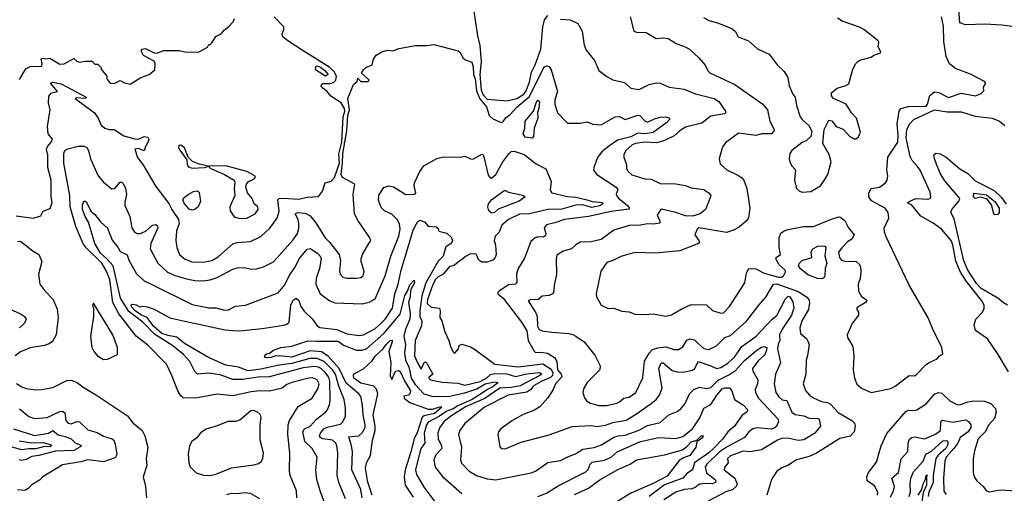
# Model space of a CAD drawing. Extents: x 1246230 to 1426786, y 660032 to 763141.
# Tile 205 of 256: x 1313319 to 1320322, y 715097 to 718466. Entities that reach past the tile are written whole.
import ezdxf

# ---------------------------------------------------------------- set-up
doc = ezdxf.new("R2010")
doc.units = 0

msp = doc.modelspace()

# ---------------------------------------------------------------- linework, layer by layer
at = {"layer": '0CON10XD'}
for points in [[(1320395, 718413.8), (1320305, 718426.2), (1320185, 718433.3), (1320045, 718430), (1320005, 718443.3), (1319989.7, 718669.7)], [(1316538.1, 718605), (1316575, 718352), (1316592.5, 718282.5), (1316601.7, 718165), (1316592.7, 718075), (1316602.3, 717965), (1316615, 717931.8), (1316645, 717901.5), (1316785, 717888.6), (1316855, 717905.8), (1316905, 717935.7), (1316919.4, 717955), (1316945, 718021.5), (1316958.4, 718091.6), (1316985, 718145.4), (1317024.6, 718255), (1317038.8, 718415), (1317052.6, 718465), (1317075, 718495.5)], [(1313295, 717070), (1313415, 717054), (1313469.3, 717070.7), (1313487, 717103), (1313536.4, 717123.6), (1313550, 717165), (1313543.3, 717205), (1313543.5, 717325), (1313520.4, 717415), (1313520, 717505), (1313510.9, 717545), (1313516.4, 717565), (1313544.2, 717595), (1313552, 717615), (1313523.1, 717653.1), (1313517.2, 717705), (1313536.5, 717825), (1313525.2, 717875), (1313527.3, 717922.7), (1313545, 717944.6), (1313587.5, 717955), (1313538.9, 718015), (1313555, 718022.5), (1313615, 718008.6), (1313792, 717915), (1313791.7, 717908.3), (1313780, 717905), (1313725, 717909.4), (1313713.3, 717905), (1313852.6, 717802.6), (1313878.1, 717765), (1313898, 717715), (1313925, 717694.4), (1313955, 717684.2), (1313992.5, 717685), (1314060.6, 717640.6), (1314138.3, 717618.3), (1314165, 717615.7), (1314205, 717636), (1314229.7, 717629.7), (1314237.5, 717615), (1314235.7, 717605), (1314214.2, 717565), (1314205, 717532.5), (1314165, 717550), (1314137.5, 717545), (1314156.7, 717485), (1314195.7, 717435), (1314288.2, 717278.2), (1314379.5, 717159.5), (1314402, 717115), (1314450, 717045), (1314453.6, 717016.4), (1314435.5, 716965), (1314430.4, 716895), (1314438, 716845), (1314456.9, 716796.9), (1314491.9, 716765), (1314543.3, 716743.3), (1314625, 716740.3), (1314685, 716753.9), (1314731, 716779), (1314835, 716871.8), (1314865, 716880.3), (1314960.8, 716889.2), (1315035, 716924.5), (1315097.7, 716982.3), (1315151.2, 717055), (1315164.2, 717105), (1315154.7, 717185), (1315165.3, 717194.7), (1315195.7, 717195.7), (1315305, 717190.2), (1315365, 717203.7), (1315445, 717207.5), (1315471.9, 717245), (1315491.8, 717305), (1315535, 717317.1), (1315557.3, 717342.7), (1315592.7, 717445), (1315589.5, 717510.5), (1315610.2, 717595), (1315619.4, 717775), (1315631.4, 717815), (1315629.5, 717835), (1315605.7, 717875), (1315532.2, 717922.2), (1315505, 717955.2), (1315475, 717977.9), (1315464.6, 717995.4), (1315465, 718005.8), (1315475, 718011.8), (1315525, 718010.8), (1315551, 718019), (1315566.8, 718035), (1315571.6, 718065), (1315555.9, 718095), (1315525, 718124.6), (1315328.5, 718248.5), (1315225.4, 718315), (1315191.5, 718345), (1315185.9, 718364.1), (1315198.8, 718395), (1315197.8, 718415), (1315128.8, 718485)], [(1313318.8, 718041.2), (1313363.1, 718116.9), (1313395, 718132.7), (1313475.8, 718134.2), (1313480, 718155), (1313472.5, 718187.5), (1313485, 718192.5), (1313505, 718187.5), (1313535, 718192.5), (1313605, 718150), (1313635, 718152.5), (1313705, 718190), (1313725, 718170), (1313745, 718162.5), (1313785, 718170), (1313835, 718170), (1313855, 718150), (1313875, 718150), (1313900, 718125), (1313900, 718115), (1313940, 718065), (1313940, 718045), (1313965, 718012.5), (1313995, 718013.3), (1314035, 718033.3), (1314065, 718016.7), (1314105, 718007.5), (1314180, 718055), (1314240, 718075), (1314281.7, 718108.3), (1314282.5, 718155), (1314275, 718170), (1314200.7, 718210.7), (1314182.5, 718245), (1314190, 718255), (1314215, 718260), (1314275, 718230), (1314295, 718227.5), (1314345, 718246.2), (1314453.6, 718246.4), (1314495, 718236.7), (1314590, 718235), (1314655, 718270), (1314665, 718290), (1314675, 718290), (1314685, 718300), (1314713.6, 718346.4), (1314752.5, 718365), (1314775.8, 718394.2), (1314805.6, 718414.4), (1314838.8, 718451.2), (1314847.5, 718475)], [(1317165, 718468.7), (1317233.7, 718463.7), (1317288.6, 718438.6), (1317318.6, 718385), (1317333.1, 718285), (1317348.7, 718248.7), (1317408, 718175), (1317437.5, 718105), (1317495, 718062), (1317538.3, 718038.3), (1317620, 718020), (1317665, 717978.1), (1317725, 717968.6), (1317795, 718004), (1317845, 718016.2), (1317875, 718014), (1317937.5, 717985), (1318045, 717972.2), (1318125, 717937.3), (1318258.8, 717905), (1318290.8, 717885), (1318339.2, 717815), (1318341.2, 717805), (1318332.9, 717797.1), (1318235, 717779.6), (1318169.6, 717730.4), (1318055, 717701.2), (1318014, 717675), (1317975, 717639.2), (1317905, 717606.7), (1317851.1, 717588.9), (1317765, 717593.9), (1317700, 717585), (1317674.4, 717575), (1317631.1, 717535), (1317615.5, 717505), (1317616.9, 717485), (1317635.7, 717435), (1317634.2, 717405), (1317647.1, 717385), (1317673.3, 717363.3), (1317765, 717334.5), (1317810.7, 717330.7), (1317875, 717301.1), (1317985, 717298.2), (1318055, 717285.5), (1318095, 717270), (1318185, 717257.3), (1318223.1, 717233.1), (1318233.8, 717215), (1318232, 717205), (1318197.3, 717115), (1318160, 717085), (1318105, 717068.3), (1318055, 717071.8), (1317984.6, 717095.4), (1317885, 717118.2), (1317875.6, 717114.4), (1317852.5, 717075), (1317872.7, 717035), (1317870.9, 717019.1), (1317825, 717010.4), (1317785, 717013.5), (1317735, 717003.8), (1317655, 717001.8), (1317545, 716968.1), (1317455, 716902.2), (1317384.2, 716885.8), (1317305, 716882.4), (1317275.3, 716865), (1317244.5, 716835), (1317185, 716818.3), (1317140.1, 716789.9), (1317134.2, 716765.8), (1317137.7, 716655), (1317120.4, 716575), (1317116.5, 716525), (1317108.5, 716515), (1317085.8, 716505), (1317035, 716498.6), (1317005, 716472.9), (1316954.8, 716475.2), (1316936.2, 716465), (1316991.3, 716381.3), (1316998.8, 716355), (1317001.5, 716285), (1317015, 716262), (1317035, 716252.9), (1317105, 716242.2), (1317225, 716233.2), (1317258.8, 716225), (1317273.8, 716215), (1317333.8, 716175), (1317408.7, 716078.7), (1317446.7, 716005), (1317445.2, 715974.8), (1317355.7, 715885), (1317330.6, 715845), (1317324.4, 715815), (1317335.5, 715775.5), (1317350.8, 715755), (1317378.8, 715738.8), (1317435, 715720.8), (1317495, 715722.2), (1317565, 715737.3), (1317585, 715746.8), (1317615, 715774.5), (1317655, 715781.1), (1317700.8, 715815), (1317751.8, 715918.2), (1317762.8, 716037.2), (1317796.8, 716093.2), (1317820.3, 716119.7), (1317857.6, 716132.4), (1317915, 716138.8), (1317975, 716120), (1318005, 716121.2), (1318035, 716138.1), (1318063.7, 716186.3), (1318085, 716194.8), (1318118.8, 716188.8), (1318143.3, 716165), (1318185, 716127.3), (1318219.9, 716120.1), (1318275, 716146.2), (1318335, 716204.4), (1318375, 716220.6), (1318489.5, 716320.5), (1318575, 716435.7), (1318625, 716492), (1318680.6, 716585), (1318705, 716587.7), (1318855, 716532.3), (1318914, 716495), (1318930.9, 716475), (1318936.7, 716455), (1318929.5, 716405), (1318881.9, 716325), (1318867.5, 716275), (1318872.5, 716235), (1318918.5, 716195), (1318933.5, 716155), (1318922.9, 716077.1), (1318912.5, 716045), (1318911.1, 715945), (1318892, 715875), (1318907.8, 715827.8), (1318935.4, 715795.4), (1318965, 715776.9), (1319021.3, 715751.3), (1319065, 715742.5), (1319085, 715732.3), (1319141.1, 715671.1), (1319236.5, 715615), (1319255.5, 715595), (1319261.2, 715575), (1319253.2, 715535), (1319225.2, 715504.8), (1319151.9, 715488.1), (1318985, 715382.2), (1318935, 715360), (1318845, 715334.4), (1318781.2, 715295), (1318745, 715281.4), (1318704.2, 715255), (1318666.2, 715195), (1318633.8, 715085)], [(1317662, 718485), (1317686.2, 718385), (1317706.9, 718376.9), (1317775, 718375.5), (1317845, 718331.1), (1317895, 718337.8), (1317932.4, 718332.4), (1317987, 718297), (1318052.9, 718272.9), (1318082.9, 718255), (1318150, 718195), (1318195, 718141.2), (1318212.6, 718102.6), (1318227.4, 718087.4), (1318405, 718004.4), (1318605, 717865.5), (1318637.5, 717825), (1318655.4, 717745), (1318684.3, 717685), (1318683.8, 717673.8), (1318665, 717653.8), (1318595, 717652.8), (1318555, 717642), (1318431.7, 717658.3), (1318339.1, 717590.9), (1318319.2, 717565), (1318312.5, 717545), (1318293.8, 717475), (1318301.3, 717441.3), (1318347.9, 717397.9), (1318423.1, 717363.1), (1318452.7, 717342.7), (1318468.8, 717325), (1318490.8, 717265), (1318511.2, 717125), (1318502.7, 717057.3), (1318488, 717035), (1318435, 716989.2), (1318395, 716968), (1318345, 716952.5), (1318150, 716985), (1318138, 716975), (1318120.8, 716935), (1318148.9, 716895), (1318152.9, 716885), (1318146, 716875), (1318015, 716821.9), (1317963.2, 716816.8), (1317844.4, 716804.4), (1317695, 716809.4), (1317595, 716782.5), (1317537.9, 716752.1), (1317495, 716738.8), (1317453.4, 716676.6), (1317418.8, 716515), (1317422, 716495), (1317455, 716434.3), (1317505, 716410.8), (1317545, 716413.1), (1317602, 716392), (1317655, 716386.9), (1317695, 716370.8), (1317765, 716368.1), (1317825, 716374.2), (1317915, 716356.9), (1317955, 716366.7), (1318023.2, 716406.8), (1318095, 716439.1), (1318205, 716438), (1318247.3, 716397.3), (1318305, 716378), (1318325, 716382), (1318368, 716425), (1318475.4, 716594.6), (1318487.9, 716665), (1318504.1, 716695.9), (1318555, 716692.9), (1318614.1, 716664.1), (1318715, 716634.5), (1318737.5, 716635), (1318752, 716645), (1318766.8, 716673.2), (1318762.9, 716685), (1318721.4, 716721.4), (1318697.5, 716765), (1318700, 716775), (1318729.4, 716795), (1318721.1, 716845), (1318720.8, 716915), (1318733.2, 716946.8), (1318756.6, 716963.4), (1318785, 716974.3), (1318894, 716996), (1318965, 716994.6), (1319085, 717044.1), (1319145, 717062.5), (1319155, 717060.5), (1319187.9, 717037.9), (1319213.1, 716985), (1319254.5, 716935), (1319238.2, 716905), (1319207.5, 716885), (1319165.8, 716844.2), (1319143, 716813), (1319149.2, 716775), (1319163.8, 716755), (1319195, 716746.9), (1319265, 716747.5), (1319292, 716725), (1319300, 716705), (1319301.2, 716675), (1319296.2, 716625), (1319282.9, 716585), (1319285.7, 716535), (1319305, 716496), (1319340, 716475), (1319343.3, 716465), (1319335, 716453.8), (1319273, 716417), (1319272.5, 716405), (1319285.7, 716385), (1319284.3, 716365), (1319239.2, 716305), (1319204.2, 716225), (1319207.5, 716205), (1319241.4, 716145), (1319246.7, 716125), (1319251.1, 716065), (1319247.5, 715975), (1319255.7, 715915.7), (1319272.7, 715872.7), (1319305, 715844), (1319375, 715814.3), (1319515, 715843.6), (1319545, 715859.1), (1319645, 715935.8), (1319683, 715933), (1319695, 715940), (1319765, 716014), (1319783.8, 716025), (1319845, 716052.5), (1319860, 716075), (1319885, 716090), (1319878, 716135), (1319812.5, 716265), (1319781.4, 716345), (1319643, 716583), (1319481.1, 716921.1), (1319469.2, 716955), (1319467.8, 716982.2), (1319501.4, 717055), (1319495.7, 717095), (1319474.4, 717125), (1319377.4, 717177.4), (1319358.2, 717205), (1319358.5, 717235), (1319374.5, 717265.5), (1319435, 717275.5), (1319477.1, 717305), (1319488.6, 717325), (1319494.1, 717354.1), (1319486, 717395), (1319492.6, 717487.4), (1319565, 717595.8), (1319568, 717645), (1319560.2, 717725), (1319573.8, 717815), (1319586.7, 717835), (1319641.5, 717848.5), (1319765, 717851.7), (1319775.6, 717865), (1319792.9, 717927.1), (1319825, 717951.5), (1319855, 717948), (1319925, 717913.2), (1320015, 717942.5), (1320116.4, 717923.6), (1320158.3, 717941.7), (1320175, 717960), (1320173.6, 717986.4), (1320190, 718015), (1320180, 718025), (1320085.6, 718075), (1319975, 718118.6), (1319931.6, 718151.6), (1319908.8, 718205), (1319891.3, 718311.3), (1319890.3, 718420.3), (1319875, 718486)], [(1318181.4, 718481.4), (1318220.9, 718460.9), (1318282.6, 718442.6), (1318385, 718404.2), (1318408, 718385), (1318428.8, 718345), (1318503.3, 718315), (1318567.4, 718257.4), (1318649.4, 718219.4), (1318706.2, 718145), (1318756.8, 718096.8), (1318782, 718055), (1318792.5, 717995), (1318818.8, 717935), (1318834.1, 717914.1), (1318842.9, 717855), (1318870, 717775), (1318883.8, 717755), (1318932.3, 717712.3), (1318952.7, 717672.7), (1318945, 717633.8), (1318913.3, 717605), (1318885, 717591.2), (1318811.2, 717535), (1318796.7, 717515), (1318791.2, 717475), (1318796.2, 717455), (1318807.7, 717427.7), (1318836.9, 717396.9), (1318828.9, 717325), (1318844.5, 717264.5), (1318865.6, 717245.6), (1318885, 717238.1), (1318946.3, 717243.7), (1319015, 717284), (1319045, 717330), (1319065.8, 717365), (1319090, 717455), (1319077, 717507), (1319032, 717585), (1319041.2, 717685), (1319075, 717750), (1319095, 717747.5), (1319126.7, 717706.7), (1319175, 717687.5), (1319224.1, 717634.1), (1319255, 717617.5), (1319265, 717617.5), (1319285, 717633.3), (1319299.2, 717665), (1319271.2, 717765), (1319234.2, 717804.2), (1319196, 717865), (1319107.5, 717905), (1319092.5, 717925), (1319093.9, 717946.1), (1319132.4, 717977.6), (1319195, 717997.1), (1319215, 718010), (1319244, 718115), (1319265.6, 718154.4), (1319280.6, 718169.4), (1319295, 718178.8), (1319375, 718200), (1319395, 718213.3), (1319440.7, 718229.3), (1319443.3, 718235), (1319423.8, 718275), (1319430, 718305), (1319423.8, 718315), (1319323.3, 718395), (1319292.4, 718412.4), (1319168.5, 718455), (1319135, 718476.1)], [(1315290.5, 715065), (1315287.5, 715115), (1315243.6, 715225), (1315238.2, 715255), (1315240.4, 715385), (1315225.4, 715515), (1315229.6, 715585), (1315237.3, 715615), (1315299.4, 715715), (1315400, 715775), (1315438.8, 715841.2), (1315448.1, 715875), (1315435, 715904.5), (1315405, 715919.4), (1315375, 715917.1), (1315255, 715885.4), (1315219.3, 715870.7), (1315185, 715846.2), (1315095, 715824.1), (1315025, 715825.3), (1314965, 715818.7), (1314835, 715790), (1314725, 715802.3), (1314583.9, 715776.1), (1314485, 715773.1), (1314465, 715790.8), (1314443.3, 715825), (1314401.8, 715935), (1314363.5, 716015), (1314230.5, 716150.5), (1314146.8, 716215), (1314024.8, 716374.8), (1313981.2, 716455), (1313959.7, 716615), (1313937.7, 716677.7), (1313902.8, 716735), (1313792.2, 716842.2), (1313771.7, 716871.7), (1313717.6, 716995), (1313678.3, 717135), (1313675.6, 717215), (1313632.9, 717445), (1313633.3, 717515), (1313641.6, 717535), (1313662.7, 717547.3), (1313735, 717566), (1313775, 717566.3), (1313796.1, 717556.1), (1313808.2, 717535), (1313822.9, 717475), (1313877.7, 717355), (1313915, 717310), (1313975, 717263.1), (1313995, 717265.8), (1314035, 717309.2), (1314045, 717309.2), (1314055, 717300), (1314070.8, 717265), (1314079.6, 717225), (1314066.4, 717165), (1314067.5, 717145), (1314103.5, 717065), (1314116.7, 716985), (1314135.4, 716955.4), (1314154.6, 716944.6), (1314178, 716945), (1314219.6, 716965), (1314265, 717005.4), (1314285, 717008.2), (1314298.8, 716998.8), (1314302.3, 716985), (1314252.7, 716875), (1314247.1, 716835), (1314301.9, 716735), (1314371.1, 716671.1), (1314425, 716646.9), (1314505, 716623.2), (1314565, 716611.8), (1314625, 716608.5), (1314675, 716615.4), (1314725, 716632.3), (1314835, 716690.5), (1314868.2, 716701.8), (1314915, 716702.2), (1314965, 716690.6), (1315003, 716693), (1315052.8, 716707.2), (1315125, 716744.2), (1315265, 716899.4), (1315294.7, 716945), (1315305, 716980), (1315305.5, 717015.5), (1315299, 717045), (1315278.6, 717085), (1315295.4, 717094.6), (1315349.8, 717089.8), (1315385, 717070.9), (1315425, 717020.9), (1315490.8, 716915), (1315523.2, 716883.2), (1315591.5, 716795), (1315601.4, 716751.4), (1315595, 716680), (1315599.2, 716655), (1315616.7, 716635), (1315645, 716627.5), (1315715, 716628.5), (1315745, 716632.5), (1315761.2, 716645), (1315769.1, 716675), (1315747.3, 716745), (1315747.5, 716765), (1315760.1, 716799.9), (1315803, 716873), (1315815.6, 716895), (1315810.6, 716915), (1315725.5, 717035), (1315700, 717085), (1315690, 717225), (1315702.2, 717295), (1315615, 717344.4), (1315605.1, 717365), (1315616, 717445), (1315616.5, 717515), (1315645.2, 717675), (1315653.6, 717783.6), (1315665.2, 717825), (1315653.3, 717905), (1315693.8, 718005), (1315720, 718025), (1315725, 718050), (1315746.2, 718026.2), (1315798.8, 718025), (1315803.8, 718035), (1315796, 718045), (1315750, 718085), (1315765, 718110), (1315780, 718125), (1315826.4, 718143.6), (1315836.7, 718185), (1315855, 718212.5), (1315895, 718236.7), (1315935, 718248.8), (1315975.9, 718244.1), (1316015, 718260), (1316135, 718282), (1316215, 718282.5), (1316265, 718290), (1316437.5, 718245), (1316452.3, 718232.3), (1316472.3, 718192.3), (1316495, 718176.7), (1316535, 718163.8), (1316545, 718130), (1316547.1, 718077.1), (1316557.9, 718045), (1316569, 717959), (1316592.1, 717902.1), (1316639.3, 717845), (1316657.2, 717785), (1316685, 717759.5), (1316744.6, 717735.4), (1316755, 717739.1), (1316779.4, 717770.6), (1316808.1, 717791.9), (1316856.2, 717845), (1316945, 717918.9), (1317049.6, 718130.4), (1317065, 718136.8), (1317085, 718132.4), (1317100.3, 718110.3), (1317144.7, 717955), (1317125.6, 717895.6), (1317125.7, 717865), (1317145, 717802.5), (1317215, 717730), (1317305, 717730), (1317355, 717739.4), (1317395, 717722.7), (1317455, 717717.1), (1317555, 717776), (1317585, 717776.4), (1317626.6, 717756.6), (1317715, 717786.9), (1317731.2, 717781.2), (1317768, 717745), (1317785, 717736.9), (1317835, 717761.2), (1317875, 717772.3), (1317915, 717775.4), (1317940.8, 717765), (1317940, 717755), (1317922.9, 717735), (1317825, 717662.8), (1317765, 717654.5), (1317715, 717659.1), (1317665, 717633.2), (1317571.8, 717608.2), (1317507.1, 717565), (1317458.8, 717525), (1317428.5, 717485), (1317402.3, 717415), (1317400.9, 717395), (1317423.8, 717363.8), (1317560.6, 717275), (1317573.8, 717255), (1317561.2, 717225), (1317564.2, 717215), (1317579.5, 717195), (1317641.2, 717145), (1317656.2, 717125), (1317652.1, 717117.9), (1317525, 717102), (1317365, 717065.3), (1317195, 717045.8), (1317125, 717020), (1317065, 717005.9), (1317049.8, 716985), (1317061.5, 716945), (1317060, 716930), (1317045, 716920), (1317005, 716920.7), (1316985, 716913.4), (1316955, 716887.5), (1316909.2, 716770.8), (1316864.3, 716695.7), (1316852, 716655), (1316855, 716594.2), (1316845, 716584.5), (1316795, 716580.9), (1316729.6, 716535), (1316719.5, 716525), (1316720.5, 716515), (1316758.8, 716485), (1316889.2, 716315), (1316925, 716252.5), (1316935.8, 716185), (1316977.5, 716107.5), (1316988.3, 716098.3), (1317025, 716102.1), (1317073.1, 716093.1), (1317122.7, 716062.7), (1317139.1, 716035), (1317145, 715976), (1317170.7, 715945), (1317174.8, 715925), (1317129.5, 715875), (1317113.3, 715835), (1317075, 715775.8), (1317018.6, 715711.4), (1316981.7, 715688.3), (1316901.1, 715658.9), (1316825, 715615.7), (1316742, 715555), (1316725.7, 715535), (1316719.4, 715515), (1316735, 715427.5), (1316747.5, 715415), (1316772.9, 715412.9), (1316885, 715460), (1317085, 715513.3), (1317247.8, 715572.2), (1317385, 715578.5), (1317425, 715571.6), (1317485, 715582), (1317538.5, 715601.5), (1317631.4, 715618.6), (1317707.2, 715662.8), (1317811.1, 715735), (1317846.7, 715765), (1317870, 715795), (1317889.2, 715845), (1317864.2, 715985), (1317880.8, 716025), (1317895, 716024.4), (1317960.1, 715970.1), (1317995, 715960.6), (1318035, 715959.3), (1318105, 715972.7), (1318120, 715985), (1318145, 716033.8), (1318235, 716003.6), (1318274.1, 715984.1), (1318305, 715992.3), (1318355, 716023.1), (1318401.9, 716065), (1318455, 716141.1), (1318555.9, 716214.1), (1318670.9, 716335), (1318705, 716362.7), (1318765, 716481.1), (1318785, 716500), (1318796.9, 716495), (1318818.8, 716458.8), (1318824.1, 716415), (1318809.4, 716365), (1318743, 716265), (1318723.2, 716223.2), (1318724.3, 716185), (1318712.4, 716157.6), (1318708, 716125), (1318730.8, 716025), (1318695.4, 715945), (1318684.5, 715875), (1318697.5, 715815), (1318716.5, 715785), (1318741.1, 715761.1), (1318775, 715756.9), (1318810.3, 715675), (1318835, 715657.3), (1318895, 715647.2), (1318935, 715630.8), (1318998.9, 715628.9), (1319005.7, 715625), (1319015.6, 715575), (1318973.3, 715525), (1318895, 715477.2), (1318855, 715472.1), (1318792.2, 715487.8), (1318745, 715488.6), (1318707.8, 715475), (1318595, 715405.4), (1318513.3, 715393.3), (1318465.8, 715395.8), (1318375, 715364.4), (1318353.5, 715345), (1318357.5, 715315), (1318334.8, 715285.2), (1318328.9, 715265), (1318405.5, 715205.5), (1318421.4, 715165), (1318413.7, 715145), (1318388.5, 715121.5), (1318345, 715110.4), (1318215, 715041.8)], [(1315495, 718063.8), (1315431.1, 718105), (1315423.2, 718116.8), (1315425, 718133.8), (1315435, 718136.5), (1315458.1, 718128.1), (1315489.4, 718105), (1315512.5, 718075), (1315495, 718063.8)], [(1316965, 717623.5), (1316915, 717631.1), (1316899.6, 717655), (1316912.4, 717695), (1316915.4, 717745), (1316974.4, 717815), (1316993.5, 717875), (1317005, 717893.3), (1317015.5, 717885), (1317011.5, 717835), (1317001.9, 717805), (1317004.4, 717765), (1316977.3, 717695), (1316974.4, 717635.6), (1316965, 717623.5)], [(1319705, 717421.1), (1319665.5, 717465), (1319652.1, 717492.1), (1319624.8, 717625), (1319628, 717682), (1319647.5, 717722.5), (1319677.5, 717755), (1319825, 717824.7), (1319915, 717809.6), (1320015, 717811.1), (1320115, 717780.3), (1320235.8, 717765.8), (1320286.7, 717745), (1320325, 717713.3)], [(1314545, 717410.6), (1314635, 717414.4), (1314662.5, 717425), (1314595, 717437.6), (1314548.3, 717458.3), (1314517.8, 717487.8), (1314492.3, 717555), (1314465, 717573.5), (1314450.2, 717569.8), (1314448.9, 717555), (1314457.4, 717537.4), (1314508.8, 717468.8), (1314510.5, 717435), (1314519.7, 717419.7), (1314545, 717410.6)], [(1315426.4, 716585), (1315456.2, 716516.2), (1315525, 716465.6), (1315561.2, 716451.2), (1315755, 716445.6), (1315805, 716457.8), (1315848.5, 716481.5), (1315918, 716645), (1315960, 716785), (1316015.3, 716925), (1316025.3, 716975.3), (1316021.6, 717015), (1316004.6, 717045), (1315965, 717081.8), (1315915, 717105.5), (1315890.7, 717130.7), (1315872.3, 717182.3), (1315872.6, 717217.4), (1315908.3, 717271.7), (1315945, 717284.5), (1315977.8, 717277.8), (1316065, 717223.5), (1316130, 717225), (1316136.2, 717235), (1316123.8, 717285), (1316126.7, 717305), (1316164, 717385), (1316193, 717427), (1316285, 717478), (1316335, 717490), (1316455, 717488.6), (1316485, 717496.2), (1316525, 717476.9), (1316545, 717474.4), (1316605, 717510), (1316615, 717504), (1316619.9, 717489.9), (1316651.1, 717361.1), (1316665, 717340), (1316675, 717339.1), (1316705.2, 717364.8), (1316755.6, 717454.4), (1316799.4, 717515), (1316815, 717527.6), (1316835, 717530.3), (1316906.4, 717506.4), (1316991.6, 717441.6), (1317060.6, 717405), (1317098.9, 717315), (1317093, 717255), (1317105, 717235.3), (1317215, 717207.4), (1317275, 717202.4), (1317345.9, 717185.9), (1317391.5, 717171.5), (1317465, 717166.4), (1317467.5, 717155), (1317445, 717141.6), (1317385, 717130.3), (1317325, 717148.5), (1317275, 717147.3), (1317175, 717119.2), (1317075, 717115.8), (1316945.3, 717084.7), (1316875, 717083.4), (1316795.7, 717045), (1316749.2, 717005), (1316729.2, 716955), (1316701.9, 716925), (1316693.1, 716895), (1316702.3, 716862.3), (1316706.9, 716795), (1316700.4, 716775), (1316684.7, 716755.3), (1316645, 716741.5), (1316605, 716741.2), (1316584.8, 716755), (1316565, 716799.2), (1316525, 716800.8), (1316494.3, 716785), (1316405, 716714.4), (1316375, 716710), (1316330.2, 716655), (1316292.8, 716635), (1316274.8, 716615.2), (1316255, 716574.7), (1316219.8, 716475), (1316217.6, 716447.6), (1316245, 716420), (1316305, 716414.2), (1316310.3, 716395), (1316307.1, 716347.1), (1316320.9, 716325), (1316343.4, 716245), (1316371.8, 716185), (1316385.5, 716135), (1316405, 716098.8), (1316415, 716093.3), (1316440, 716125), (1316445, 716147.5), (1316465, 716158), (1316525, 716138.9), (1316555, 716122.5), (1316698.8, 716015), (1316865, 715995.6), (1317038.9, 716018.9), (1317099.4, 715979.4), (1317109.9, 715955), (1317108.1, 715935), (1317095, 715920.9), (1317031.9, 715895), (1316977.3, 715865), (1316967.1, 715852.9), (1316955.7, 715835), (1316925, 715817.2), (1316794.3, 715795), (1316625, 715709.7), (1316485, 715593.3), (1316450.5, 715545), (1316439.5, 715515), (1316460.9, 715425), (1316454.5, 715335), (1316461.7, 715311.7), (1316516.7, 715255), (1316569.2, 715225), (1316645, 715200.4), (1316705, 715193.6), (1316958, 715242), (1316988.8, 715255), (1317075, 715315.6), (1317165, 715331.5), (1317221.7, 715358.3), (1317272.1, 715377.9), (1317325, 715410.3), (1317405.8, 715424.2), (1317457.3, 715442.7), (1317545, 715497.1), (1317575, 715506.4), (1317625, 715510), (1317725, 715547), (1317785, 715580.3), (1317875, 715601.8), (1317935, 715654.4), (1317995, 715678.9), (1318021.9, 715698.1), (1318051.8, 715735), (1318082.9, 715805), (1318114.8, 715835.2), (1318155, 715852.5), (1318205, 715843.3), (1318235, 715850.8), (1318287.9, 715902.1), (1318367.8, 715942.2), (1318409.7, 715970.3), (1318475, 716042.2), (1318561.3, 716115), (1318596, 716136), (1318615, 716141.6), (1318632.1, 716135), (1318631.3, 716115), (1318618.7, 716081.3), (1318571.3, 716038.7), (1318532, 715985), (1318534.4, 715965), (1318568.9, 715905), (1318566.1, 715875), (1318550.5, 715835), (1318551.8, 715815), (1318573.6, 715773.6), (1318714.2, 715625), (1318715.2, 715605), (1318706.9, 715585), (1318691.9, 715565), (1318665, 715554.3), (1318565, 715562.8), (1318533.4, 715556.6), (1318505, 715535.4), (1318473.2, 715495), (1318351.8, 715428.2), (1318295, 715389.5), (1318205.2, 715305), (1318195.2, 715285), (1318203, 715243), (1318264.6, 715195), (1318270.9, 715185), (1318267.5, 715175), (1318245, 715163.8), (1318192.8, 715167.2), (1318155, 715162.6), (1318122.1, 715137.9), (1318100.4, 715129.6), (1318045, 715125.2), (1317985.6, 715105), (1317899.8, 715050.2)], [(1320345, 716435.8), (1320315, 716451.4), (1320275.5, 716485.5), (1320157.3, 716555), (1320125, 716590.2), (1320063.5, 716685), (1320035, 716750.9), (1319965, 717050), (1319940.8, 717095), (1319948.1, 717115), (1319998.9, 717175), (1320004.4, 717195), (1319899.4, 717319.4), (1319865.3, 717375), (1319843.6, 717426.4), (1319824.2, 717475), (1319820.5, 717505), (1319835, 717515.6), (1319865, 717511.5), (1319909.1, 717489.1), (1320004.5, 717405), (1320061.8, 717371.8), (1320115, 717320.5), (1320250.6, 717250.6), (1320301.6, 717201.6), (1320335, 717154.4)], [(1314885, 717052.5), (1314935, 717053.3), (1314995, 717084.4), (1315014.3, 717115), (1315012, 717135), (1314987, 717157), (1314972, 717195), (1314938.8, 717235), (1314928, 717275), (1314932, 717295), (1314945, 717313.3), (1314986.2, 717335), (1314997.5, 717345), (1314992, 717355), (1314934.4, 717385), (1314785, 717427), (1314667, 717423), (1314667.1, 717415), (1314682.5, 717405), (1314776.2, 717365), (1314843.8, 717325), (1314850, 717305), (1314845.8, 717265), (1314850, 717215), (1314814.2, 717135.8), (1314816.1, 717106.1), (1314844, 717064), (1314885, 717052.5)], [(1320351.1, 715961.1), (1320277.7, 716085), (1320201.5, 716195), (1320116.9, 716255), (1320108.1, 716295), (1320120, 716335), (1320167.5, 716385), (1320178.7, 716411.3), (1320178.2, 716435), (1320160.8, 716465), (1320052.9, 716602.9), (1320010.1, 716670.1), (1319977.8, 716747.8), (1319956.1, 716865), (1319945, 716894.4), (1319875.9, 716975.9), (1319815, 717019), (1319728.3, 717068.3), (1319665, 717145.8), (1319637.5, 717157.5), (1319636.7, 717165), (1319650, 717175), (1319693.3, 717195), (1319775, 717188.5), (1319793.8, 717195), (1319800, 717205), (1319795, 717238.8), (1319723.1, 717395), (1319705, 717421.1)], [(1314545, 717110.6), (1314525, 717118.8), (1314492.7, 717155), (1314479.5, 717185), (1314489.1, 717200.9), (1314516.8, 717223.2), (1314555, 717243.8), (1314585, 717248.6), (1314596.4, 717236.4), (1314605.5, 717175), (1314588, 717135), (1314565, 717114.8), (1314545, 717110.6)], [(1316675, 717090.5), (1316656.9, 717106.9), (1316649.8, 717135), (1316654.5, 717155.5), (1316675, 717184.1), (1316765, 717250.8), (1316775, 717251.2), (1316795, 717238), (1316897.3, 717217.3), (1316913.3, 717205), (1316872.5, 717175), (1316723, 717117), (1316695, 717094.2), (1316675, 717090.5)], [(1320256.9, 717076.9), (1320246.8, 717085), (1320229.6, 717149.6), (1320199, 717189), (1320155, 717204), (1320114.3, 717195), (1320103.8, 717205), (1320105, 717232.9), (1320195, 717219.5), (1320255, 717171.9), (1320284.5, 717125), (1320286.1, 717095), (1320275, 717079.2), (1320256.9, 717076.9)], [(1315508.8, 714975), (1315455.5, 715115), (1315433.1, 715195), (1315425.4, 715265), (1315435.5, 715355), (1315400, 715415), (1315346.5, 715466.5), (1315333.8, 715535), (1315343.8, 715555), (1315385, 715575.9), (1315430, 715625), (1315495, 715673.6), (1315508.7, 715691.3), (1315524.7, 715735), (1315527.4, 715762.6), (1315524.8, 715895), (1315516.9, 715923.1), (1315495, 715954.3), (1315465, 715981.6), (1315445, 715993.3), (1315415, 715999), (1315335, 715990.8), (1315095, 715926.8), (1315015, 715924.3), (1314905, 715907.4), (1314835, 715906.3), (1314745, 715939.2), (1314665, 715950.9), (1314585, 715944.4), (1314565, 715964.3), (1314528.5, 716035), (1314485, 716084.5), (1314408.5, 716145), (1314278.4, 716228.4), (1314195.7, 716315), (1314095, 716389.9), (1314035.7, 716485), (1313985.2, 716715), (1313937.8, 716767.8), (1313893.3, 716805), (1313853.5, 716875), (1313808.2, 717025), (1313785.4, 717065), (1313767.2, 717115), (1313765, 717147.5), (1313775, 717174.2), (1313785, 717176), (1313795, 717168.8), (1313824.5, 717104.5), (1313855, 717079.2), (1313896.9, 717025), (1313945, 716982), (1313976.6, 716896.6), (1314017.6, 716847.6), (1314035, 716816.5), (1314082.9, 716792.9), (1314096.7, 716755), (1314149.1, 716659.1), (1314205, 716609.6), (1314254.4, 716585), (1314545, 716441.1), (1314665, 716416.2), (1314715, 716415.4), (1314775, 716400.8), (1314805, 716401.8), (1314855, 716428.5), (1314925, 716434.6), (1315158, 716522), (1315205, 716579.1), (1315236.2, 716645), (1315280.8, 716709.2), (1315307.9, 716765), (1315365, 716833.1), (1315385, 716839.4), (1315437.8, 716805), (1315455.6, 716785), (1315462.7, 716765), (1315451.1, 716695), (1315429.1, 716625), (1315426.4, 716585)], [(1315637.6, 715057.6), (1315588.5, 715175), (1315578.4, 715225), (1315581.8, 715385), (1315575.4, 715435), (1315567.9, 715455), (1315545, 715474.7), (1315475, 715485.2), (1315456.9, 715495), (1315452.2, 715505), (1315457.6, 715525), (1315483.3, 715556.7), (1315505, 715567.2), (1315600.1, 715589.9), (1315616.9, 715605), (1315637.3, 715645), (1315636.3, 715706.3), (1315626.5, 715765), (1315588.5, 715858.5), (1315564.9, 715945), (1315545.1, 715975.1), (1315485, 716034.5), (1315435, 716056.4), (1315383.1, 716056.9), (1315255, 716019.8), (1315165, 716008), (1315035, 715979.8), (1314945, 715969.2), (1314875, 715994.4), (1314785, 716009.7), (1314662.4, 716062.4), (1314491.6, 716161.6), (1314436.9, 716206.9), (1314375, 716218.8), (1314329.4, 716235), (1314270.8, 716285), (1314226.8, 716346.8), (1314185, 716365.2), (1314141.7, 716395), (1314115, 716422.7), (1314112.7, 716437.3), (1314125, 716443.3), (1314148.7, 716438.7), (1314175, 716423.8), (1314195, 716428), (1314225, 716424.2), (1314275, 716407.1), (1314386.2, 716346.2), (1314495, 716320.4), (1314780.5, 716260.5), (1314835, 716255.4), (1314886.2, 716253.8), (1315045, 716268.6), (1315197.3, 716292.7), (1315219.8, 716300.2), (1315236.4, 716315), (1315248.7, 716435), (1315265, 716470), (1315285, 716485.8), (1315305, 716468), (1315319.6, 716425), (1315343.3, 716393.3), (1315401.1, 716335), (1315435, 716289.1), (1315455, 716276.9), (1315575, 716261.6), (1315645, 716230.4), (1315735, 716219.7), (1315765, 716225.3), (1315845, 716267.5), (1315886.3, 716303.7), (1315918.1, 716335), (1315970, 716415), (1315986.5, 716515), (1316011.9, 716585), (1316032.7, 716685), (1316120, 716975), (1316150.7, 717029.3), (1316165, 717040), (1316198.3, 717028.3), (1316225, 716996.7), (1316281.7, 716991.7), (1316295, 716980), (1316301.2, 716961.2), (1316357.9, 716947.9), (1316388.5, 716918.5), (1316397.5, 716895), (1316388.8, 716875), (1316350.3, 716849.7), (1316331.9, 716785), (1316295, 716747.5), (1316208.6, 716595), (1316178.5, 716501.5), (1316165.1, 716394.9), (1316164, 716355), (1316178.9, 716325), (1316177.5, 716287.5), (1316131.9, 716185), (1316128.1, 716075), (1316147.9, 716025), (1316175, 715981.2), (1316195, 716027.5), (1316205, 716032.5), (1316215, 716022.5), (1316256.7, 715945), (1316230, 715920), (1316228.8, 715915), (1316241.2, 715905), (1316325, 715888.7), (1316435, 715880.3), (1316485, 715865.4), (1316595, 715893.4), (1316639.8, 715915), (1316668.9, 715941.1), (1316695, 715949.3), (1316785, 715945.9), (1316845, 715927.8), (1316925, 715946.2), (1317015.5, 715955.5), (1317033.3, 715945), (1317019.6, 715935), (1316879, 715861), (1316815, 715848.6), (1316735, 715844.6), (1316627.3, 715772.7), (1316495, 715714.2), (1316385, 715645.2), (1316336.9, 715605), (1316305, 715563.5), (1316292.4, 715525), (1316294.7, 715485), (1316319.2, 715435), (1316321.6, 715415), (1316279.6, 715370.4), (1316265.3, 715335), (1316274.1, 715284.1), (1316326.2, 715216.2), (1316465, 715095.6)], [(1313305, 716887.1), (1313325, 716889.6), (1313415, 716818.5), (1313455.4, 716795.4), (1313475.8, 716745), (1313454.2, 716655), (1313462.5, 716585), (1313497.2, 716537.2), (1313557.1, 716475), (1313586.8, 716406.8), (1313593.4, 716346.6), (1313578.9, 716225), (1313553.4, 716176.6), (1313529.8, 716160.2), (1313495, 716147.8), (1313395, 716131.8), (1313325, 716103.5), (1313287.1, 716075)], [(1319025, 716623.1), (1318994.1, 716625.9), (1318925, 716650.8), (1318868.9, 716695), (1318859.2, 716715), (1318866.2, 716735), (1318885, 716754), (1318952.5, 716775), (1318947.7, 716815), (1318960, 716835), (1318995, 716854.5), (1319025, 716858), (1319045.6, 716855.6), (1319052.5, 716845), (1319044.8, 716785), (1319060, 716735), (1319047.2, 716695), (1319045.3, 716644.7), (1319035, 716627.5), (1319025, 716623.1)], [(1315754.8, 715065), (1315745.7, 715125), (1315682.3, 715265), (1315686.2, 715395), (1315680.2, 715435), (1315660.3, 715499.7), (1315730.6, 715505), (1315755, 715527.3), (1315775.7, 715565), (1315777.5, 715585), (1315761.3, 715655), (1315757.3, 715725), (1315746.1, 715785), (1315731.8, 715805), (1315641.2, 715881.2), (1315590.5, 715985), (1315512.4, 716072.4), (1315465, 716102.3), (1315385, 716110.3), (1315255, 716066.2), (1315165, 716074.8), (1315135, 716072.9), (1315105, 716062.2), (1315075, 716059.6), (1315060.6, 716065), (1315065, 716082.9), (1315075, 716090), (1315095, 716094.5), (1315125, 716116.4), (1315177.5, 716135), (1315255, 716143.1), (1315368.5, 716181.5), (1315431.5, 716178.5), (1315585, 716179), (1315621.8, 716151.8), (1315715, 716116.1), (1315755, 716114.7), (1315785, 716124.8), (1315909.3, 716235), (1316025, 716372.5), (1316057.4, 716505), (1316078.2, 716535), (1316095, 716579.5), (1316125, 716614), (1316126.4, 716595), (1316097.8, 716542.2), (1316095.7, 716494.3), (1316085.2, 716455), (1316095.8, 716375.8), (1316094.1, 716335), (1316062.7, 716265), (1316051.7, 716215), (1316062.1, 716155), (1316056.8, 716095), (1316064, 716045), (1316088.1, 715995), (1316094.7, 715964.7), (1316103.1, 715915), (1316131.3, 715871.3), (1316194.5, 715804.5), (1316256.6, 715786.6), (1316375, 715787.4), (1316485, 715812.8), (1316569.6, 715840.4), (1316630, 715875), (1316695, 715889.8), (1316722, 715885), (1316685.5, 715855), (1316651.1, 715838.9), (1316537.1, 715765), (1316435, 715718.4), (1316402.4, 715697.6), (1316357.5, 715682.5), (1316305.2, 715644.8), (1316225, 715604.3), (1316211.7, 715585), (1316195.9, 715525), (1316200.6, 715455), (1316173.3, 715415), (1316146.7, 715313.3), (1316135.2, 715265), (1316141.6, 715231.6), (1316195, 715139.5), (1316280.9, 715025)], [(1313215, 716422.9), (1313325, 716374.4), (1313352.5, 716355), (1313365.8, 716335), (1313353, 716307), (1313317.9, 716275)], [(1313915, 716050), (1313945, 716051.2), (1314015.8, 716084.2), (1314015.8, 716135), (1313981.5, 716225), (1313845, 716450), (1313837.5, 716435), (1313843.8, 716415), (1313844, 716355), (1313822.9, 716215), (1313832.5, 716135), (1313845.6, 716105.6), (1313872, 716075), (1313915, 716050)], [(1315825.1, 715085), (1315794.5, 715175.5), (1315779.7, 715275), (1315786.2, 715315), (1315813.3, 715365), (1315827.4, 715475), (1315846.4, 715545), (1315847, 715575), (1315833, 715655), (1315867.2, 715805), (1315858, 715838), (1315838.2, 715858.2), (1315745, 715881.3), (1315695.8, 715915), (1315692.7, 715937.3), (1315700.5, 715949.5), (1315765, 715981.4), (1315825, 716040.4), (1315847.6, 716072.4), (1315904.8, 716125.2), (1315924.7, 716155), (1315955, 716183.5), (1315967.6, 716187.6), (1315968.7, 716175), (1315945.6, 716105), (1315958.2, 716028.2), (1315955, 715932.5), (1315965, 715907.5), (1315992.5, 715965), (1316015, 715971.7), (1316025, 715964.1), (1316056.4, 715896.4), (1316099, 715825), (1316095.2, 715805), (1316085, 715795.8), (1316051.5, 715788.5), (1316053.8, 715775), (1316095, 715743.7), (1316225, 715695.8), (1316255.2, 715694.8), (1316313.9, 715713.9), (1316318.3, 715708.3), (1316268.6, 715665), (1316195, 715648.2), (1316180.9, 715639.1), (1316148, 715535), (1316124.1, 715485), (1316101.7, 715391.7), (1316061.6, 715265), (1316054.5, 715215), (1316060.9, 715155), (1316118.7, 715068.7)], [(1313297.3, 715877.3), (1313333.6, 715853.6), (1313365, 715843.8), (1313435, 715832.5), (1313475, 715834.5), (1313555, 715848.9), (1313655, 715898.6), (1313685, 715901.4), (1313705, 715895.7), (1313728.8, 715885), (1313771.2, 715851.2), (1313865.8, 715795), (1314085, 715647.5), (1314125, 715597.8), (1314190.9, 715545), (1314210.4, 715505), (1314230, 715425), (1314219.2, 715345), (1314224.3, 715295), (1314196.7, 715215), (1314213.8, 715145), (1314220.8, 715065)], [(1317005, 715074.6), (1317065, 715098.8), (1317150.1, 715149.9), (1317345, 715249.6), (1317362.6, 715267.4), (1317377.3, 715305), (1317391.6, 715318.4), (1317478, 715332), (1317525, 715353.7), (1317568, 715392), (1317735, 715466.7), (1317865, 715493.6), (1317985, 715486.1), (1318035, 715501.3), (1318105, 715555.3), (1318155.3, 715635), (1318185, 715703.3), (1318235, 715729.2), (1318276.3, 715795), (1318315, 715841), (1318335, 715848.4), (1318366.4, 715846.4), (1318383.2, 715825), (1318403.5, 715765), (1318467.1, 715725), (1318492.5, 715695), (1318495.5, 715685), (1318490, 715675), (1318458, 715652), (1318402.2, 715575), (1318355, 715535.6), (1318320.7, 715485), (1318254.7, 715415), (1318221.2, 715385), (1318117.4, 715315), (1318105.3, 715264.7), (1318062.9, 715237.1), (1318036, 715205), (1317905, 715158.3), (1317797.2, 715075)], [(1319419.7, 715085), (1319422, 715105), (1319399.6, 715149.6), (1319347.5, 715185), (1319344.4, 715215), (1319356.7, 715245), (1319411.7, 715318.3), (1319445.5, 715435), (1319487.5, 715522.5), (1319625, 715680.6), (1319642.5, 715687.5), (1319684.7, 715685.3), (1319699.5, 715690.5), (1319765, 715733.3), (1319828.2, 715805), (1319855, 715814.7), (1319878.6, 715808.6), (1319935, 715755.6), (1319985, 715728.9), (1320005, 715726.7), (1320063, 715747), (1320105, 715754), (1320181.5, 715751.5), (1320225.6, 715735), (1320259.9, 715699.9), (1320263.9, 715673.9), (1320251.5, 715628.5), (1320211.1, 715585), (1320185.9, 715534.1), (1320136.7, 715485), (1320110.6, 715399.4), (1320101.2, 715345), (1320101.1, 715245), (1320108.1, 715215), (1320125.8, 715185), (1320172.5, 715145), (1320194.7, 715114.7), (1320215, 715106.9), (1320295, 715121.8), (1320447.4, 715112.6)], [(1313318.5, 715698.5), (1313383.6, 715643.6), (1313425, 715628.5), (1313515, 715636.2), (1313605, 715678.5), (1313625, 715682.5), (1313640.2, 715670.2), (1313647.7, 715615), (1313664.2, 715595), (1313685, 715592.5), (1313725, 715606.8), (1313745, 715606.2), (1313805, 715549.2), (1313869.8, 715529.8), (1313915, 715503.2), (1313978.1, 715485), (1313988.2, 715475), (1313997.7, 715447.7), (1314009.6, 715375), (1314003.9, 715356.1), (1313995, 715349.1), (1313915, 715320.6), (1313805, 715336.2), (1313755, 715320.8), (1313625, 715299.6), (1313485, 715214.3), (1313459.8, 715190.2), (1313405, 715157.5), (1313379.3, 715130.7), (1313355, 715117.5), (1313305, 715121.4)], [(1314675, 715224.4), (1314715, 715233.3), (1314825, 715279.1), (1314985, 715299.5), (1315019.8, 715310.2), (1315037.7, 715322.3), (1315048.2, 715345), (1315053.9, 715385), (1315030, 715475), (1315029.2, 715585), (1315035.7, 715635.7), (1315031.2, 715655), (1315011.2, 715675), (1314985, 715687.1), (1314962.5, 715685), (1314885, 715616.9), (1314855, 715608.9), (1314800.9, 715609.1), (1314723.4, 715576.6), (1314645, 715554), (1314605, 715527.1), (1314578.7, 715491.3), (1314544.3, 715465), (1314526.9, 715435), (1314518.1, 715375), (1314521.9, 715315), (1314532.5, 715285), (1314575, 715242.5), (1314626.6, 715226.6), (1314675, 715224.4)], [(1319831.8, 715518.2), (1319868.4, 715545), (1319869.8, 715600.2), (1319875, 715614), (1319882.7, 715617.3), (1319955, 715603.3), (1320045, 715618.9), (1320068, 715608), (1320083.3, 715585), (1320083.8, 715565), (1320065.7, 715535), (1320008.6, 715495), (1319991.6, 715455), (1319963.8, 715415), (1319907.9, 715355), (1319898.8, 715325), (1319888.4, 715205), (1319892.5, 715112.5), (1319908.3, 715088.3)], [(1313274.5, 715555), (1313425, 715509.5), (1313524.4, 715525.6), (1313555, 715544.6), (1313592.7, 715512.7), (1313642.2, 715502.2), (1313684.4, 715485), (1313715, 715455.5), (1313755, 715440), (1313760, 715435), (1313755, 715429.2), (1313705, 715400.6), (1313575, 715397.9), (1313455, 715365.2), (1313405, 715360), (1313365, 715337.3), (1313335, 715330), (1313315.6, 715335.6)], [(1317265, 715089), (1317365, 715133.8), (1317445, 715193.8), (1317573.5, 715266.5), (1317660.6, 715305), (1317705, 715336), (1317905, 715371.8), (1318032.4, 715407.6), (1318062, 715428), (1318095, 715462.9), (1318134, 715476), (1318165, 715506.9), (1318180, 715505), (1318175, 715490.8), (1318136.2, 715463.8), (1318127.8, 715425), (1318085, 715366.7), (1318039.3, 715350.7), (1318010.4, 715329.6), (1317925, 715218.6), (1317825, 715166.8), (1317665, 715098.1), (1317559, 715031)], [(1319511.3, 715068.7), (1319534.2, 715115), (1319541.6, 715145), (1319520.8, 715205), (1319569.3, 715245), (1319588.2, 715341.8), (1319636.1, 715395), (1319638.6, 715455), (1319648.3, 715481.7), (1319665, 715494.6), (1319685, 715498.8), (1319755, 715483.8), (1319831.8, 715518.2)], [(1313315, 715471.2), (1313405, 715455.6), (1313485, 715459.6), (1313538.6, 715445), (1313547.4, 715437.4), (1313535, 715428.9), (1313495, 715430), (1313435, 715412.8), (1313385, 715414.6), (1313335, 715406), (1313205, 715442.9)], [(1319644.8, 715075.2), (1319655.7, 715105.7), (1319652.4, 715165), (1319657.5, 715205), (1319675, 715249.4), (1319744.6, 715325), (1319764, 715376), (1319805, 715396.2), (1319885, 715470.4), (1319913.4, 715473.4), (1319919.8, 715465), (1319920.4, 715445), (1319904.9, 715415), (1319851.8, 715368.2), (1319834.5, 715345), (1319816, 715225), (1319815.3, 715175), (1319785.8, 715105.8), (1319780.1, 715075)], [(1319710, 715085), (1319735.7, 715124.3), (1319745, 715163.8), (1319762.3, 715197.7), (1319765, 715225.5), (1319775.2, 715225.2), (1319767.5, 715222.5), (1319768.6, 715155), (1319745.9, 715104.1), (1319728.8, 714985)], [(1314792.4, 715087.6), (1314825, 715099.2), (1314865, 715094.7), (1314915, 715102.4), (1314959, 715099), (1315025, 715060.6)]]:
    msp.add_lwpolyline(points, dxfattribs=at)

doc.saveas('drawing.dxf')
